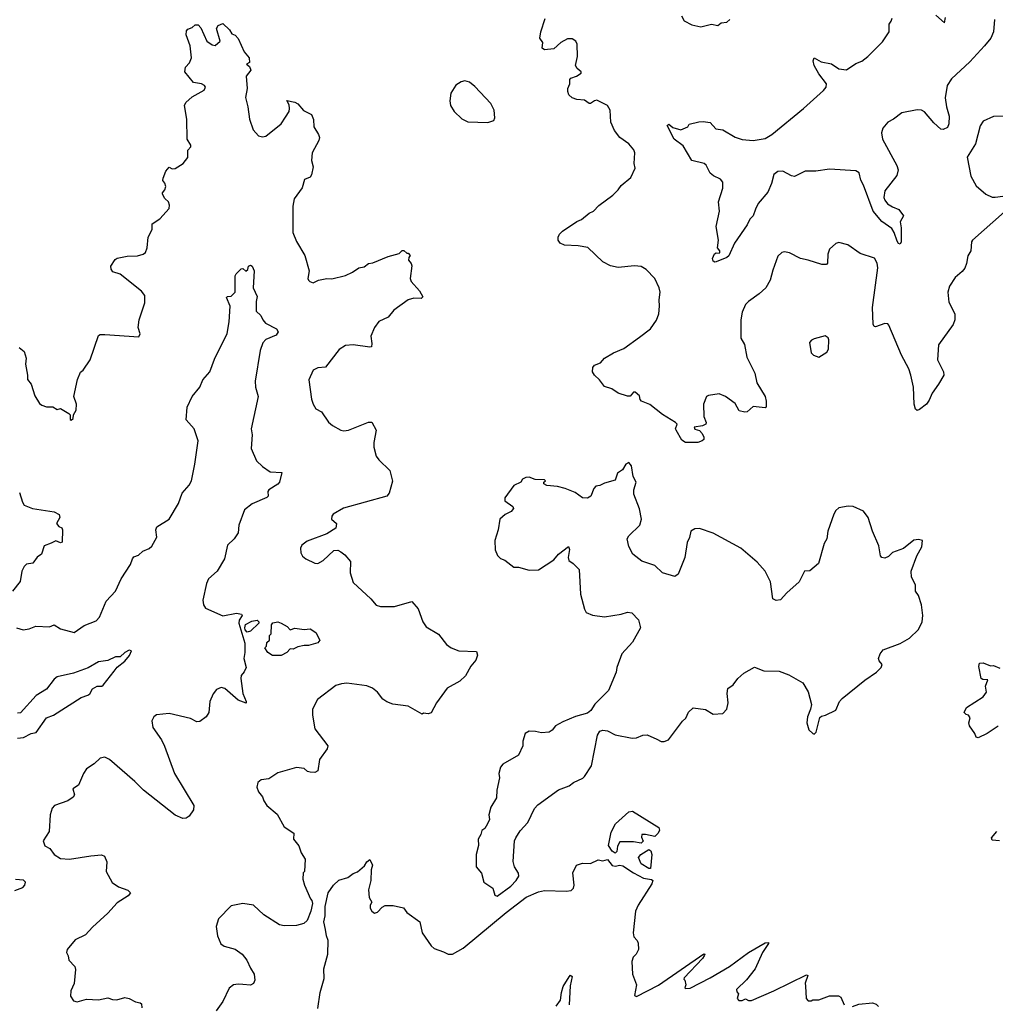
# Model space of a CAD drawing. Extents: x 1954678 to 2060275, y 904822 to 1016299.
# Tile 84 of 256: x 1999830 to 2006196, y 922468 to 928895. Entities that reach past the tile are written whole.
import ezdxf

# ---------------------------------------------------------------- set-up
doc = ezdxf.new("R2010")
doc.units = 0

msp = doc.modelspace()

# ---------------------------------------------------------------- linework, layer by layer
at = {"layer": '0CON20XD'}
for points in [[(2006255, 927640), (2006046.2, 927455), (2006040, 927445), (2006036.2, 927385), (2006015.9, 927354.1), (2006007.9, 927302.1), (2005996.8, 927273.2), (2005979.7, 927250.3), (2005935, 927211.2), (2005896, 927155), (2005885.8, 927115), (2005891.7, 927051.7), (2005932, 926975), (2005930.8, 926935), (2005920, 926905), (2005825, 926772.5), (2005818.1, 926675), (2005857.5, 926595), (2005859.2, 926575), (2005825.7, 926515), (2005783, 926457), (2005765, 926410), (2005746.2, 926385), (2005700.5, 926349.5), (2005685, 926343.3), (2005675, 926352.5), (2005665.9, 926385.9), (2005661.1, 926495), (2005645.6, 926575), (2005631.4, 926615), (2005583.8, 926703.8), (2005501.7, 926901.7), (2005495, 926908.8), (2005475, 926910.8), (2005415, 926890), (2005405, 926891.2), (2005398.1, 926908.1), (2005395.7, 927015), (2005429.2, 927275), (2005426, 927305), (2005407.3, 927337.3), (2005315, 927368.8), (2005234.3, 927424.3), (2005175, 927440), (2005155, 927433.8), (2005114.3, 927395.7), (2005104, 927365), (2005100, 927305), (2005093.6, 927296.4), (2005065, 927296), (2004975, 927325.6), (2004925, 927335.6), (2004852.1, 927372.1), (2004821.2, 927378.8), (2004803.3, 927375), (2004777.9, 927352.1), (2004745, 927260), (2004726.2, 927193.8), (2004698.6, 927145), (2004655.4, 927104.6), (2004585, 927056), (2004566, 927035), (2004544.3, 926985.7), (2004534.4, 926935), (2004535.8, 926815), (2004559.4, 926775), (2004575, 926692.5), (2004626.6, 926586.6), (2004640, 926525), (2004694.1, 926434.1), (2004701.2, 926405), (2004700, 926365), (2004695, 926360), (2004615, 926370), (2004576.7, 926335), (2004561.7, 926331.7), (2004525, 926342.5), (2004499.3, 926389.3), (2004435.9, 926435.9), (2004395, 926453.3), (2004325, 926442.5), (2004312.5, 926435), (2004291.2, 926385), (2004294.2, 926304.2), (2004310, 926265), (2004307.5, 926255), (2004285, 926243.3), (2004230, 926235), (2004235, 926222.5), (2004265, 926212.5), (2004284.1, 926194.1), (2004295, 926170), (2004293.8, 926155), (2004283.8, 926145), (2004255, 926135.4), (2004174.6, 926134.6), (2004150.7, 926150.7), (2004113.8, 926215), (2004110, 926225), (2004120, 926255), (2004110, 926265), (2004025, 926316.7), (2003942.3, 926382.3), (2003887.5, 926405), (2003877.5, 926415), (2003875, 926440), (2003845, 926462.5), (2003835, 926462.5), (2003812.5, 926437.5), (2003795, 926436.7), (2003735, 926457.5), (2003694, 926484), (2003645, 926500), (2003614.2, 926544.2), (2003580, 926575), (2003567.5, 926595), (2003569.2, 926625), (2003581.1, 926638.9), (2003620, 926655), (2003646, 926685), (2003705, 926720.5), (2003771.5, 926748.5), (2003875, 926822.5), (2003945, 926877.5), (2003985, 926933.3), (2004000, 926975), (2004005.6, 927025), (2004002.9, 927065), (2004010, 927115), (2004003.3, 927145), (2003973.3, 927205), (2003918.1, 927265), (2003885, 927283.3), (2003841.3, 927288.7), (2003735, 927278), (2003685, 927287.1), (2003635, 927314), (2003538, 927408), (2003475, 927419.2), (2003385, 927423.8), (2003357.5, 927435), (2003342.5, 927455), (2003342.5, 927475), (2003352.5, 927495), (2003372.5, 927515), (2003465, 927576.7), (2003495, 927590), (2003545, 927631.2), (2003575, 927643.8), (2003608.3, 927681.7), (2003700, 927750), (2003735.9, 927784.1), (2003755, 927812.5), (2003817.5, 927865), (2003846.7, 927925), (2003840, 927955), (2003843.3, 928025), (2003836.7, 928045), (2003803.9, 928083.9), (2003746.7, 928125), (2003710.3, 928170.3), (2003686.7, 928225), (2003682.5, 928305), (2003666.2, 928335), (2003595, 928368.6), (2003580, 928365), (2003555, 928346.7), (2003545, 928346.7), (2003515, 928370), (2003465, 928374), (2003435, 928384), (2003413.3, 928405), (2003407.5, 928425), (2003407.5, 928445), (2003420, 928475), (2003420, 928505), (2003427, 928513), (2003462.5, 928525), (2003492.5, 928545), (2003492.5, 928555), (2003467.5, 928575), (2003457.5, 928595), (2003468.8, 928655), (2003467.5, 928735), (2003458, 928755), (2003435, 928770), (2003405, 928769.2), (2003360, 928745), (2003315, 928703.3), (2003255, 928697.5), (2003238.3, 928708.3), (2003243.3, 928745), (2003224.2, 928774.2), (2003229.6, 928815), (2003258.2, 928901.8)], [(2006190.6, 928895), (2006184.4, 928815), (2006167.1, 928775), (2006125, 928722.9), (2006030, 928620), (2005910.5, 928509.5), (2005882.5, 928465), (2005869.1, 928385), (2005876.5, 928325), (2005895.5, 928265), (2005893.5, 928215), (2005885, 928191.9), (2005855, 928177.5), (2005840.3, 928180.3), (2005795, 928222), (2005735, 928293.8), (2005714, 928304), (2005685, 928306.2), (2005585, 928287.1), (2005532.5, 928245), (2005494.3, 928225), (2005463, 928187), (2005453.8, 928155), (2005458.8, 928115), (2005553.8, 927943.8), (2005563.1, 927915), (2005553.1, 927876.9), (2005475, 927777.5), (2005469.2, 927735), (2005475.6, 927715.6), (2005493.3, 927693.3), (2005525, 927672), (2005566.4, 927656.4), (2005597.5, 927615), (2005574.1, 927575.9), (2005580.8, 927535), (2005582.5, 927445), (2005575, 927430), (2005565, 927433.8), (2005555, 927450), (2005536.7, 927505), (2005521.2, 927531.2), (2005455, 927577.1), (2005398.5, 927645), (2005335.4, 927815), (2005317.9, 927847.9), (2005306.7, 927895), (2005285, 927907.5), (2005115, 927918.6), (2005025, 927905.6), (2004955, 927906.7), (2004885, 927872), (2004865, 927875.8), (2004810, 927905), (2004777, 927903), (2004751.4, 927885), (2004735.4, 927824.6), (2004710.8, 927769.2), (2004648, 927695), (2004631.4, 927658.6), (2004616.7, 927615), (2004595, 927592.5), (2004576, 927555), (2004494.5, 927435.5), (2004457.3, 927352.7), (2004445, 927342), (2004375, 927314), (2004365, 927311.2), (2004355, 927317.5), (2004350.8, 927335), (2004362.7, 927367.3), (2004375, 927373.3), (2004395, 927370), (2004397.5, 927375), (2004397.5, 927385), (2004382.5, 927405), (2004390, 927455), (2004373.8, 927545), (2004395.7, 927645), (2004389.2, 927705), (2004418.8, 927795), (2004417.5, 927835), (2004403.6, 927853.6), (2004357.5, 927875), (2004335, 927893.3), (2004308.8, 927945), (2004295.8, 927955.8), (2004216, 927976), (2004160.2, 928070.2), (2004100.6, 928115), (2004054.2, 928205), (2004065, 928212.5), (2004091.4, 928191.4), (2004145, 928176.2), (2004190, 928195), (2004198.3, 928211.7), (2004261.7, 928228.3), (2004290.5, 928229.5), (2004335, 928223.8), (2004372.6, 928182.6), (2004417.5, 928175), (2004498.3, 928128.3), (2004545, 928112.5), (2004615, 928105.6), (2004695, 928118.9), (2004736.7, 928145), (2004945, 928315.9), (2005075, 928432.2), (2005093.1, 928455), (2005094.6, 928475), (2005045, 928542.2), (2005015, 928596.2), (2005007.1, 928625), (2005014.2, 928645.8), (2005060.4, 928620.4), (2005126.1, 928606.1), (2005175, 928574.4), (2005225, 928567.8), (2005285, 928609.6), (2005325, 928623.7), (2005365, 928654.3), (2005459.5, 928750.5), (2005504.4, 928815), (2005503.1, 928865), (2005517.1, 928885), (2005521.9, 928905)], [(2004148.8, 928918.8), (2004166.7, 928886.7), (2004215, 928861.2), (2004275, 928848), (2004345, 928865.8), (2004385, 928857.5), (2004406.7, 928873.3), (2004445, 928877.5), (2004463.9, 928896.1)], [(2005808.8, 928925), (2005865, 928873.3), (2005870.8, 928909.2)], [(1999826.2, 926755), (1999859.5, 926729.5), (1999871.2, 926685), (1999866.7, 926645), (1999881.2, 926575), (1999881.2, 926545), (1999905.7, 926515.7), (1999929.3, 926439.3), (1999960, 926390), (1999975, 926377.5), (2000005, 926366.7), (2000047, 926367), (2000075, 926350), (2000097, 926357), (2000150, 926325), (2000160, 926315), (2000160, 926285), (2000165, 926280), (2000178.3, 926291.7), (2000180, 926315), (2000197.5, 926345), (2000200, 926385), (2000182.5, 926435), (2000206.2, 926545), (2000226.4, 926593.6), (2000245, 926607.5), (2000290, 926675), (2000345, 926832.5), (2000355, 926838.8), (2000385, 926840), (2000606.2, 926823.8), (2000616.7, 926845), (2000602.5, 926885), (2000610, 926935), (2000646.7, 927046.7), (2000646.2, 927095), (2000625, 927123.3), (2000485, 927234), (2000437.7, 927247.7), (2000425.9, 927265.9), (2000424.2, 927285), (2000451.7, 927328.3), (2000465, 927338.9), (2000531.7, 927351.7), (2000597.7, 927352.3), (2000635, 927364), (2000650, 927375), (2000662, 927405), (2000669.2, 927475), (2000693.8, 927525), (2000695, 927562.5), (2000743.3, 927595), (2000805, 927662.5), (2000808, 927685), (2000800, 927705), (2000777, 927727), (2000761.2, 927755), (2000761.2, 927765), (2000776.4, 927783.6), (2000783.3, 927805), (2000777.6, 927827.6), (2000763.3, 927845), (2000765, 927860), (2000783.3, 927905), (2000805, 927932.5), (2000825, 927921.2), (2000845, 927923.8), (2000897.5, 927955), (2000928, 927995), (2000926.2, 928043.8), (2000945.8, 928064.2), (2000946.2, 928075), (2000922.5, 928115), (2000921.2, 928245), (2000906.2, 928335), (2000913.3, 928355), (2000955, 928390), (2001032.5, 928435), (2001042.5, 928455), (2001036.1, 928466.1), (2001016.1, 928476.1), (2000964.3, 928484.3), (2000906.7, 928555), (2000912.5, 928585), (2000937.3, 928612.7), (2000951.2, 928645), (2000942, 928725), (2000916, 928795), (2000918.3, 928821.7), (2000926.2, 928833.8), (2000955, 928844), (2000975, 928860), (2000995, 928860), (2001012.4, 928842.4), (2001051.9, 928755), (2001085, 928730), (2001105, 928726.2), (2001137.5, 928755), (2001113, 928837), (2001125, 928857.5), (2001155, 928870), (2001199.3, 928829.3), (2001213.3, 928803.3), (2001235, 928793.3), (2001255, 928772.5), (2001293.9, 928683.9), (2001326.2, 928645), (2001330, 928615), (2001310, 928605), (2001328.3, 928588.3), (2001337.5, 928565), (2001307.5, 928525), (2001314, 928445), (2001302.3, 928387.7), (2001319.2, 928325), (2001329.2, 928245), (2001353.8, 928175), (2001387.3, 928137.3), (2001415, 928130.8), (2001435, 928134.2), (2001535.5, 928214.5), (2001565, 928257.5), (2001588, 928295), (2001591.2, 928315), (2001588.8, 928338.8), (2001573.3, 928366.7), (2001625, 928355.8), (2001645, 928345.8), (2001681.2, 928301.2), (2001734, 928275), (2001746.7, 928243.3), (2001748.8, 928195), (2001780, 928145), (2001785.8, 928125), (2001782, 928105), (2001739.2, 928025), (2001734.1, 927975.9), (2001743.8, 927935), (2001735, 927882.5), (2001725, 927866.7), (2001687.7, 927852.3), (2001672.7, 927797.3), (2001620, 927725), (2001611.7, 927678.3), (2001612.5, 927505), (2001635, 927446), (2001690.6, 927355), (2001719.2, 927255), (2001710, 927205), (2001713.3, 927195), (2001722.5, 927185), (2001745, 927177.5), (2001780, 927195), (2001835, 927206.2), (2001866.1, 927203.9), (2001955, 927224.3), (2002002.4, 927247.6), (2002042.5, 927275), (2002077.7, 927282.3), (2002105, 927302.5), (2002135, 927307.5), (2002235, 927348), (2002305, 927367.5), (2002325, 927387.5), (2002337, 927387), (2002355, 927370), (2002365, 927370), (2002377.5, 927355), (2002368.3, 927341.7), (2002367.5, 927325), (2002383.8, 927303.8), (2002387.7, 927287.7), (2002378.8, 927205), (2002383.8, 927185), (2002438.8, 927125), (2002460, 927085), (2002450, 927075), (2002402.3, 927077.7), (2002364.3, 927065.7), (2002272.1, 926997.9), (2002235, 926953.8), (2002173.3, 926925), (2002144, 926885), (2002121.9, 926828.1), (2002128.3, 926781.7), (2002125, 926760), (2002115, 926756.2), (2002005, 926771.4), (2001955, 926767.1), (2001915, 926742), (2001825, 926626.7), (2001775, 926621.2), (2001745, 926607.5), (2001716.4, 926543.6), (2001733.3, 926416.7), (2001744.1, 926384.1), (2001762.5, 926355), (2001800, 926335), (2001845, 926266.7), (2001870, 926245), (2001925, 926216.2), (2001945, 926211.2), (2001975, 926216.2), (2002105, 926266.7), (2002127.7, 926267.7), (2002156.2, 926215), (2002141.2, 926135), (2002141.2, 926105), (2002156.7, 926045), (2002172.3, 926022.3), (2002245, 925951.2), (2002262.6, 925882.6), (2002240, 925805), (2002225, 925784), (2001943.7, 925706.3), (2001875, 925666.2), (2001866.1, 925653.9), (2001863.8, 925635), (2001896.7, 925605), (2001892.5, 925575), (2001835, 925538.8), (2001705, 925490), (2001671.2, 925465), (2001662, 925445), (2001664, 925415), (2001675, 925393.3), (2001696, 925376), (2001755, 925346.2), (2001776.1, 925343.9), (2001810, 925365), (2001880.5, 925429.5), (2001905, 925431.2), (2001925, 925421.2), (2001951.2, 925401.2), (2001988.1, 925358.1), (2001986.9, 925285), (2002005, 925220), (2002120, 925115), (2002155, 925073.8), (2002185, 925063.8), (2002275.9, 925064.1), (2002387.7, 925097.7), (2002429.7, 925049.7), (2002460, 924965), (2002481.2, 924931.2), (2002562.7, 924882.7), (2002615, 924816.2), (2002645, 924794), (2002695, 924774), (2002810, 924770), (2002816.1, 924746.1), (2002806.8, 924713.2), (2002773.8, 924675), (2002738.1, 924611.9), (2002702.1, 924577.9), (2002618.8, 924531.2), (2002548.6, 924435), (2002515, 924370.8), (2002495, 924364), (2002465, 924367.5), (2002455, 924362.5), (2002363.9, 924413.9), (2002265, 924426.2), (2002225, 924441.2), (2002200.3, 924460.3), (2002165, 924504), (2002130.9, 924530.9), (2002095, 924545.8), (2001965, 924563.1), (2001929.7, 924560.3), (2001892.1, 924547.9), (2001773, 924457), (2001740, 924395), (2001740, 924355), (2001756.4, 924266.4), (2001841.2, 924155), (2001836, 924135), (2001786.2, 924065), (2001775, 923992.5), (2001755, 923981.2), (2001725, 923982.5), (2001708, 923988), (2001685, 924006.7), (2001635, 924013.3), (2001515, 923978.8), (2001455, 923940), (2001405, 923933.3), (2001383.9, 923916.1), (2001377.5, 923885), (2001387.5, 923855), (2001415, 923822.5), (2001423.3, 923795), (2001443.3, 923765), (2001508.8, 923708.8), (2001556.2, 923625), (2001618.8, 923585), (2001616.7, 923545), (2001652.3, 923502.3), (2001666.4, 923456.4), (2001692.5, 923415), (2001687.5, 923335), (2001680, 923325), (2001677.5, 923285), (2001687.5, 923245), (2001726.4, 923156.4), (2001736.7, 923145), (2001740, 923125), (2001730, 923075), (2001706.7, 923015), (2001683.9, 922996.1), (2001635, 922982), (2001555, 922978.8), (2001525, 922986.2), (2001422.1, 923052.1), (2001355, 923113.8), (2001285, 923125.8), (2001210.3, 923109.7), (2001127.5, 923025), (2001112.5, 922975), (2001120, 922915), (2001141.7, 922861.7), (2001165, 922846.7), (2001235, 922828), (2001281.2, 922795), (2001312, 922755), (2001335, 922703.3), (2001360, 922665), (2001363.3, 922625), (2001355.9, 922604.1), (2001335, 922593.3), (2001285, 922596)], [(2002885, 928223.3), (2002923, 928237), (2002930, 928255), (2002926.4, 928303.6), (2002905, 928346.7), (2002798.7, 928458.7), (2002765, 928486.2), (2002733.9, 928496.1), (2002710.5, 928489.5), (2002675, 928466.7), (2002642.5, 928415), (2002635.8, 928365), (2002642, 928335), (2002665.7, 928295.7), (2002715, 928246.7), (2002755, 928227.5), (2002885, 928223.3)], [(2006345, 928266), (2006185, 928263.3), (2006117.7, 928232.3), (2006097.8, 928202.2), (2006067.5, 928085), (2006013, 927997), (2006036.7, 927873.3), (2006070.6, 927810.6), (2006133.3, 927755), (2006175, 927737.1), (2006195.8, 927735.8), (2006245, 927742.9)], [(1999810, 924925), (1999853, 924913), (1999892.3, 924917.7), (1999935, 924936.7), (2000025, 924930.8), (2000055, 924943.8), (2000095, 924919.2), (2000185, 924893.8), (2000250.3, 924939.7), (2000329.7, 924970.3), (2000350, 924995), (2000395, 925100), (2000455.8, 925165), (2000492.5, 925245), (2000551.8, 925338.2), (2000565, 925376.2), (2000575, 925388), (2000605, 925400), (2000632.5, 925425), (2000675, 925443.8), (2000691.7, 925458.3), (2000725, 925517.5), (2000719.2, 925565), (2000724, 925585), (2000805.8, 925635), (2000865, 925735.8), (2000890, 925805), (2000935, 925855.6), (2000951.1, 925885), (2000973.1, 925993.1), (2000993.5, 926145), (2000967.5, 926225), (2000915, 926282.5), (2000923, 926365), (2000955, 926436), (2001004.4, 926495.6), (2001025.4, 926544.6), (2001071.5, 926595), (2001101.2, 926678.8), (2001183.8, 926846.2), (2001197, 926923), (2001203.9, 927023.9), (2001178.3, 927081.7), (2001185, 927087.5), (2001210.7, 927089.3), (2001236.7, 927115), (2001236.4, 927223.6), (2001243.3, 927235), (2001275, 927267.5), (2001285, 927270), (2001305, 927252.5), (2001317.5, 927265), (2001323.9, 927286.1), (2001335, 927292.5), (2001347.5, 927285), (2001360, 927255), (2001352.5, 927145), (2001378.8, 927088.8), (2001372, 927055), (2001372, 926992), (2001403, 926963), (2001416.2, 926935), (2001434.3, 926914.3), (2001506, 926876), (2001516.4, 926856.4), (2001502.5, 926835), (2001435, 926806.7), (2001416.7, 926785), (2001400, 926735), (2001365.8, 926535), (2001369.2, 926495), (2001386, 926435), (2001340.8, 926225), (2001345.8, 926185), (2001340.9, 926095), (2001374.4, 926015), (2001415, 925978.9), (2001465, 925943.1), (2001540, 925940), (2001524.5, 925875), (2001515, 925862.5), (2001456.2, 925825), (2001450, 925815), (2001451.2, 925785), (2001443.3, 925775), (2001345.8, 925734.2), (2001296.2, 925695), (2001260, 925595), (2001256.2, 925545), (2001230, 925505), (2001185.8, 925465), (2001166.9, 925375), (2001117.5, 925295), (2001061.4, 925245), (2001049.4, 925215), (2001025.9, 925105.9), (2001028.8, 925075), (2001042.7, 925052.7), (2001155, 925004.3), (2001245, 925021.4), (2001277.5, 925015), (2001282.5, 925005), (2001262, 924975), (2001260.8, 924955), (2001299.5, 924825), (2001298.9, 924765), (2001292.9, 924725), (2001306.7, 924665), (2001295, 924637.5), (2001275.8, 924614.2), (2001272.9, 924595), (2001285.7, 924495.7), (2001308, 924445), (2001306.7, 924433.3), (2001255, 924453.1), (2001169.1, 924529.1), (2001145, 924536.2), (2001115, 924523.3), (2001091.2, 924495), (2001070.8, 924445), (2001065, 924372.5), (2001046.7, 924345), (2001005, 924313.3), (2000985, 924312), (2000943.9, 924333.9), (2000805, 924365.8), (2000722.3, 924357.7), (2000705, 924343.3), (2000693.1, 924316.9), (2000697.5, 924275), (2000754.2, 924195), (2000775, 924153.3), (2000840, 923975), (2000966.2, 923765), (2000963.8, 923736.2), (2000935, 923696.2), (2000917, 923683), (2000895, 923681.4), (2000845, 923702.5), (2000638.6, 923865), (2000582.1, 923922.1), (2000415, 924066), (2000385, 924080), (2000355, 924073.3), (2000315, 924036.7), (2000266.7, 924005), (2000246.7, 923975), (2000213, 923897), (2000177.5, 923875), (2000187.5, 923835), (2000179.3, 923820.7), (2000143.9, 923796.1), (2000057.5, 923765), (2000041.2, 923748.8), (2000028, 923705), (2000022, 923595), (1999983.8, 923535), (1999993, 923503), (2000026.2, 923485), (2000055.6, 923445.6), (2000095, 923420), (2000155, 923414.4), (2000294.3, 923435.7), (2000363.9, 923443.9), (2000383.9, 923433.9), (2000397.7, 923397.7), (2000394.4, 923334.4), (2000432.7, 923262.7), (2000475, 923233.8), (2000535, 923213.3), (2000552.5, 923195), (2000537.5, 923175), (2000465, 923130), (2000405, 923063.3), (2000305, 922972), (2000258.6, 922921.4), (2000190.7, 922889.3), (2000139.2, 922825), (2000136, 922805), (2000146, 922785), (2000150, 922755), (2000188.8, 922715), (2000194, 922695), (2000186.1, 922603.9), (2000164, 922555), (2000160.8, 922520.8), (2000180.8, 922490.8), (2000205, 922483.8), (2000265, 922501.2), (2000345, 922496), (2000405, 922509.2), (2000435, 922498), (2000463.9, 922496.1), (2000515, 922511.2), (2000545, 922506.2), (2000585, 922483.8), (2000615, 922477.5), (2000625, 922470), (2000626.2, 922445)], [(2005045, 926692.5), (2005096.4, 926723.6), (2005106.7, 926745), (2005110, 926805), (2005105, 926817.5), (2005085, 926830), (2005015, 926812.5), (2004997, 926803), (2004983.6, 926786.4), (2004995, 926720), (2005010, 926705), (2005045, 926692.5)], [(2002945, 923174), (2003035, 923239.2), (2003069.2, 923275), (2003086, 923305), (2003083.9, 923323.9), (2003058, 923365), (2003048.8, 923398.8), (2003058.5, 923535), (2003066.5, 923555), (2003095, 923599.2), (2003145, 923654), (2003190, 923745), (2003211.1, 923768.9), (2003345, 923866.9), (2003416.1, 923893.9), (2003442.5, 923915), (2003505, 923944.3), (2003515.4, 923954.6), (2003560.8, 924025), (2003600, 924225), (2003615, 924250), (2003635, 924256), (2003665, 924252), (2003715, 924226.7), (2003825.9, 924204.1), (2003855, 924208), (2003895, 924224), (2003925, 924226), (2003988.3, 924198.3), (2004015, 924183.3), (2004036.1, 924183.9), (2004062.5, 924195), (2004154, 924315), (2004176, 924335), (2004194.4, 924375.6), (2004225, 924403.3), (2004305, 924391.2), (2004355, 924361.2), (2004417.5, 924365), (2004443.3, 924395), (2004453.8, 924435), (2004445.8, 924495.8), (2004451.3, 924528.7), (2004486.3, 924553.7), (2004516.7, 924595), (2004555, 924630), (2004625, 924668.8), (2004685, 924643.6), (2004785, 924642.9), (2004848.3, 924618.3), (2004940, 924565), (2004975, 924506.2), (2004995.5, 924425), (2004990.6, 924395), (2004970, 924345), (2004965.7, 924305.7), (2004979.7, 924259.7), (2005004.5, 924234.5), (2005015, 924232), (2005026.6, 924243.4), (2005050, 924340), (2005060.8, 924349.2), (2005087.5, 924355), (2005155, 924387.5), (2005179.6, 924445), (2005196.5, 924463.5), (2005345, 924583.9), (2005420, 924635), (2005450.9, 924665), (2005458.1, 924685), (2005438.9, 924708.9), (2005434.4, 924725), (2005444.3, 924755), (2005465, 924782), (2005575, 924823.5), (2005635, 924858), (2005694.2, 924915), (2005718, 924965), (2005722, 925005), (2005714.2, 925074.2), (2005694, 925135), (2005676.2, 925165), (2005675.8, 925205), (2005650, 925255), (2005648, 925295), (2005684.1, 925395.9), (2005717, 925453), (2005720, 925495), (2005695, 925502.5), (2005665, 925496.7), (2005596.1, 925443.9), (2005525, 925416.7), (2005498.3, 925391.7), (2005475, 925380), (2005455, 925383.3), (2005447.5, 925395), (2005435, 925460), (2005393.8, 925555), (2005365.9, 925645.9), (2005335, 925686.7), (2005267.7, 925717.7), (2005235, 925718.8), (2005175, 925707.5), (2005155, 925690), (2005142.4, 925667.6), (2005104, 925555), (2005097.5, 925505), (2005078.8, 925475), (2005042, 925345), (2004985, 925297.5), (2004950, 925295), (2004916.7, 925225), (2004835, 925153.3), (2004795, 925107.5), (2004765, 925102.5), (2004743.8, 925113.8), (2004728.8, 925225), (2004694.1, 925294.1), (2004643.1, 925353.1), (2004535, 925446), (2004355, 925542.9), (2004265, 925574.2), (2004235, 925572), (2004210, 925555), (2004201.2, 925515), (2004185, 925482.5), (2004170, 925385), (2004126.2, 925275), (2004105, 925260), (2004025, 925283.3), (2003975, 925331.2), (2003890.5, 925360.5), (2003830, 925405), (2003803.8, 925455), (2003793.8, 925505), (2003804.3, 925525.7), (2003876.2, 925595), (2003887.5, 925635), (2003875, 925702.5), (2003838, 925798), (2003837.5, 925825), (2003852, 925875), (2003833, 925913), (2003821.7, 925981.7), (2003805, 926003.3), (2003785, 925993.8), (2003763.3, 925956.7), (2003730.8, 925935), (2003715, 925888.8), (2003645, 925870), (2003616.4, 925853.6), (2003589.3, 925850.7), (2003576.7, 925835), (2003556.7, 925785), (2003535, 925772), (2003502.7, 925772.7), (2003455, 925807.5), (2003390, 925835), (2003338.3, 925848.3), (2003270, 925855), (2003250, 925865), (2003250, 925875), (2003260, 925885), (2003255, 925890), (2003193.6, 925893.6), (2003155, 925907.5), (2003133, 925907), (2003110, 925895), (2003100, 925875), (2003055, 925853.3), (2002996.4, 925773.6), (2002996.2, 925755), (2003047.7, 925717.7), (2003052, 925705), (2003036, 925685), (2002998, 925665), (2002962, 925635), (2002952, 925565), (2002931.2, 925495), (2002933.3, 925435), (2002947, 925397), (2002967, 925377), (2002995, 925366.7), (2003055, 925320), (2003085, 925320), (2003155, 925301.2), (2003215, 925304), (2003315, 925367.8), (2003345, 925406.2), (2003410, 925455), (2003417.1, 925437.1), (2003408.9, 925385), (2003412.5, 925365), (2003441.2, 925345), (2003480, 925305), (2003489.4, 925145), (2003515, 925047.5), (2003526, 925026), (2003567.7, 925007.7), (2003645.8, 924995.8), (2003755, 925014.3), (2003795, 925028), (2003825, 925023.3), (2003868.3, 924978.3), (2003880, 924925), (2003828.7, 924831.3), (2003760, 924755), (2003726, 924665), (2003722, 924635), (2003672, 924515), (2003583, 924427), (2003556.2, 924385), (2003535, 924368.8), (2003456.1, 924346.1), (2003375, 924312.2), (2003325.4, 924284.6), (2003303.6, 924256.4), (2003285, 924244.2), (2003235, 924238.8), (2003195, 924248.8), (2003155, 924250), (2003127.5, 924235), (2003113.3, 924185), (2003112.5, 924155), (2003085.6, 924094.4), (2002983.3, 924035), (2002966.2, 924015), (2002956.7, 923975), (2002960, 923945), (2002943.8, 923865), (2002942, 923815), (2002904.2, 923755), (2002892, 923705), (2002894.4, 923675), (2002883.3, 923645), (2002865, 923616), (2002845, 923602.5), (2002838.8, 923575), (2002821.4, 923545), (2002822.9, 923505), (2002808.6, 923445), (2002808.8, 923365), (2002843.6, 923323.6), (2002857.5, 923265), (2002917.5, 923225), (2002929.3, 923179.3), (2002945, 923174)], [(1999827.9, 925807.9), (1999847.5, 925745), (1999860, 925725), (1999913.5, 925703.5), (2000055, 925682.5), (2000087.5, 925665), (2000092.5, 925645), (2000070, 925605), (2000085, 925586.7), (2000105, 925576.7), (2000110, 925565), (2000106.2, 925485), (2000095, 925478.8), (2000065, 925493.8), (2000035, 925478), (1999989.4, 925460.6), (1999971.2, 925405), (1999944.4, 925385.6), (1999915, 925346.7), (1999875, 925340), (1999858.8, 925325), (1999844.4, 925295), (1999832.4, 925227.6), (1999782.9, 925165)], [(2001315, 924896.7), (2001301.4, 924911.4), (2001298, 924925), (2001303, 924947), (2001345, 924967.5), (2001380, 924975), (2001390, 924965), (2001390, 924955), (2001335, 924903.3), (2001315, 924896.7)], [(2001535, 924744.2), (2001480, 924745), (2001450, 924765), (2001430, 924795), (2001440, 924805), (2001441.7, 924828.3), (2001460, 924845), (2001460, 924875), (2001470, 924885), (2001472.5, 924945), (2001481.7, 924958.3), (2001513.6, 924963.6), (2001535, 924956.2), (2001575, 924933.3), (2001595, 924912.5), (2001625, 924922.5), (2001685, 924913.8), (2001725, 924917.5), (2001761.2, 924895), (2001787.5, 924845), (2001775, 924827.5), (2001715, 924808.8), (2001685, 924808.8), (2001645, 924801.2), (2001615, 924786.7), (2001595, 924787.5), (2001573.3, 924765), (2001535, 924744.2)], [(1999815, 924204.3), (1999855, 924208.4), (1999905, 924236.1), (1999937.6, 924242.4), (2000005, 924337.1), (2000050, 924355), (2000230, 924470), (2000275, 924486.2), (2000286.7, 924495), (2000305, 924527.5), (2000335, 924543.3), (2000365, 924544), (2000375, 924550), (2000447, 924643), (2000465, 924667.5), (2000515, 924707.5), (2000547.1, 924745), (2000560, 924775), (2000545, 924780), (2000516.2, 924765), (2000485, 924736.2), (2000455, 924735.8), (2000405, 924712.5), (2000345, 924702), (2000276.4, 924663.6), (2000180.9, 924629.1), (2000074.4, 924605.6), (2000055, 924590.8), (2000005, 924524.5), (1999937.3, 924482.7), (1999835, 924370.9), (1999815, 924367.3)], [(2006215, 924282.1), (2006142, 924235), (2006085, 924206.7), (2006071.7, 924211.7), (2006063.3, 924235), (2006027.5, 924285), (2006022.5, 924305), (2006031.7, 924338.3), (2006020, 924355), (2006005, 924360), (2005993, 924373), (2006007.5, 924405), (2006116.4, 924473.6), (2006138, 924505), (2006131.4, 924545), (2006146.7, 924585), (2006115, 924586.7), (2006103.8, 924595), (2006088.3, 924671.7), (2006093.3, 924695), (2006115.7, 924695.7), (2006165, 924676.7), (2006185, 924680), (2006225, 924662.5)], [(2003715, 923454.2), (2003695, 923466.7), (2003672, 923505), (2003688.3, 923591.7), (2003716.7, 923645), (2003803.8, 923725), (2003828.6, 923728.6), (2004001.2, 923621.2), (2004004.2, 923605), (2003995, 923583.8), (2003975, 923563.8), (2003913, 923577), (2003890, 923575), (2003888.3, 923558.3), (2003897.5, 923532.5), (2003885, 923520), (2003835, 923527.5), (2003745, 923527.5), (2003730.7, 923499.3), (2003725.9, 923464.1), (2003715, 923454.2)], [(2006223.6, 923533.6), (2006175, 923540), (2006171.2, 923555), (2006206, 923595)], [(2003945, 923353.8), (2003935, 923353.8), (2003884.1, 923384.1), (2003867.5, 923425), (2003882.5, 923445), (2003935, 923477.5), (2003948.3, 923468.3), (2003954.3, 923445), (2003945, 923353.8)], [(2001775, 922440), (2001791.2, 922545), (2001815.8, 922635), (2001815, 922700), (2001840, 922795), (2001843.3, 922885), (2001831.2, 922915), (2001826.2, 922955), (2001813.8, 923005), (2001823.3, 923045), (2001823.3, 923105), (2001842.5, 923195), (2001877.5, 923245), (2001911.7, 923278.3), (2001970, 923295), (2002005, 923322.5), (2002035, 923333.3), (2002079.5, 923370.5), (2002095, 923396.7), (2002115, 923412.5), (2002132.5, 923375), (2002122.5, 923345), (2002121.2, 923275), (2002106.7, 923215), (2002110, 923165), (2002127.5, 923135), (2002117.5, 923115), (2002117.5, 923095), (2002127.5, 923075), (2002145, 923062.5), (2002165, 923070), (2002195, 923102.5), (2002215, 923112.5), (2002266.4, 923113.6), (2002335, 923096.7), (2002357, 923067), (2002440, 923005), (2002456.2, 922935), (2002515, 922850), (2002535, 922831.2), (2002595, 922811.2), (2002625, 922794.2), (2002655, 922795.7), (2002724.4, 922835), (2003005, 923067.6), (2003135, 923165.9), (2003215, 923202.2), (2003255, 923210.8), (2003395, 923206), (2003428.9, 923211.1), (2003442.9, 923225), (2003448.1, 923245), (2003438.6, 923325), (2003463.2, 923376.8), (2003501.7, 923388.3), (2003555, 923386), (2003605, 923410), (2003636, 923404), (2003665, 923413.3), (2003695, 923374.6), (2003715, 923368.8), (2003745, 923376.2), (2003765, 923372.5), (2003835, 923325.3), (2003901.2, 923291.2), (2003952.7, 923282.7), (2003960.8, 923275), (2003955.5, 923255), (2003865.7, 923115), (2003848.8, 923075), (2003833.3, 922935), (2003838.3, 922908.3), (2003860, 922885), (2003866.4, 922866.4), (2003866.7, 922825), (2003852.5, 922795), (2003833.3, 922775), (2003823.9, 922746.1), (2003828.8, 922665), (2003854, 922595), (2003842.5, 922525), (2003855, 922517.5), (2003997.3, 922592.8), (2004295, 922796.7), (2004300, 922795), (2004296.7, 922785), (2004285, 922767.5), (2004165, 922640), (2004162.5, 922632.5), (2004170, 922625), (2004177.5, 922595), (2004170, 922575), (2004175, 922570), (2004205, 922573.3), (2004335, 922641.2), (2004461.2, 922715), (2004584.6, 922805.4), (2004695, 922868), (2004715, 922870), (2004716.7, 922865), (2004677.5, 922805), (2004628.3, 922698.3), (2004571.7, 922628.3), (2004507.5, 922565), (2004508.3, 922548.3), (2004520, 922535), (2004512.5, 922505), (2004523, 922493), (2004545, 922492.5), (2004565, 922502.5), (2004585, 922492.5), (2004605, 922493.3), (2004750, 922555), (2004965, 922660), (2004972.5, 922655), (2004956, 922605), (2004956.4, 922586.4), (2004962.5, 922505), (2004975, 922490), (2004995, 922490), (2005005, 922497.5), (2005045, 922496.7), (2005115, 922523.3), (2005173, 922523), (2005187.5, 922515), (2005210, 922465)], [(1999798.9, 923211.1), (1999850.5, 923229.5), (1999863.3, 923245), (1999867.5, 923265), (1999855, 923278.8), (1999803.2, 923283.2)], [(2001285, 922596), (2001255, 922600), (2001226, 922594), (2001196.4, 922573.6), (2001155, 922486.7), (2001112, 922425)], [(2003330, 922455), (2003359.6, 922495), (2003364.7, 922545), (2003376.2, 922583.8), (2003415, 922646.7), (2003425, 922657.5), (2003435, 922650), (2003422.4, 922587.6), (2003415.3, 922465)], [(2005265, 922453.3), (2005305, 922468), (2005395, 922476.2), (2005418.3, 922468.3), (2005433.6, 922453.6)]]:
    msp.add_lwpolyline(points, dxfattribs=at)

doc.saveas('drawing.dxf')
